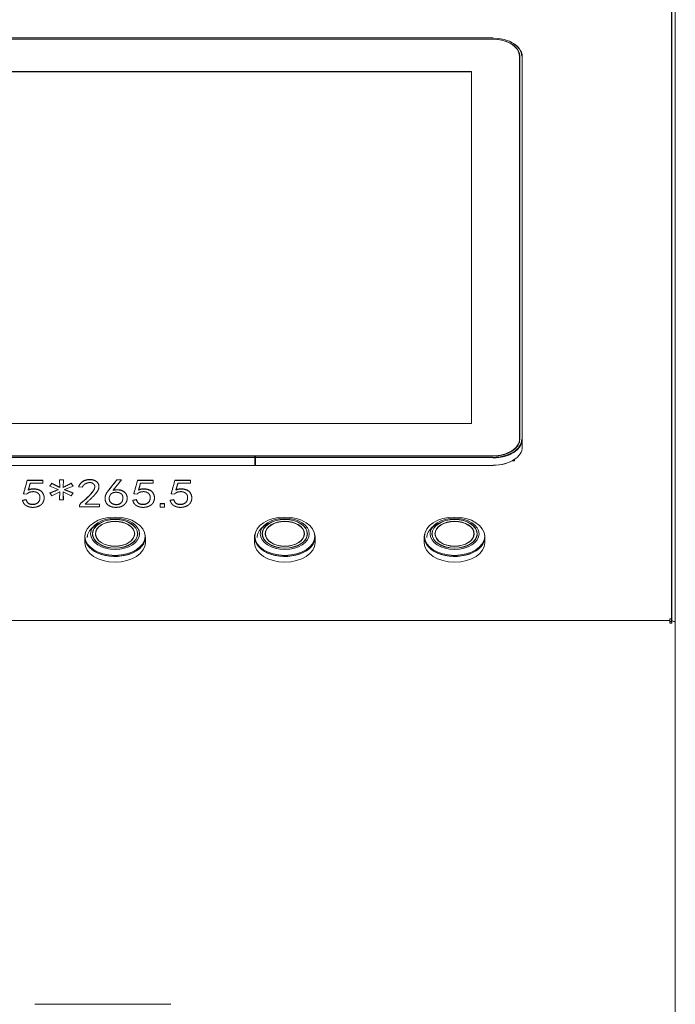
# Model space of a CAD drawing. Header units: millimetres. Extents: x 25069 to 61396, y 8621 to 21558.
# Tile 134 of 256: x 35810 to 36081, y 10104 to 10510. Entities that reach past the tile are written whole.
import ezdxf

# ---------------------------------------------------------------- set-up
doc = ezdxf.new("R2010")
doc.units = ezdxf.units.MM
doc.layers.add('200', color=7, linetype='Continuous', true_color=0xffffff)

msp = doc.modelspace()

# ---------------------------------------------------------------- linework, layer by layer
at = {"layer": '200', "color": 7, "linetype": 'Continuous', "lineweight": 18}
for p, q in [((36079.17, 10534.02), (36079.17, 10262.47)), ((36079.27, 10534.533), (36079.27, 10261.759)), ((36080.77, 10260.776), (36080.77, 10532.447)), ((36005.67, 10501.979), (35683.87, 10501.979)), ((36005.545, 10501.437), (35683.995, 10501.437)), ((36005.67, 10501.933), (36005.67, 10501.979)), ((36016.545, 10336.738), (36016.545, 10494.431)), ((36016.67, 10494.418), (36016.67, 10336.597)), ((36017.67, 10494.263), (36017.67, 10336.443)), ((35996.77, 10488.19), (35692.77, 10488.19)), ((35996.77, 10487.958), (35692.77, 10487.958)), ((35996.77, 10342.979), (35996.77, 10488.19)), ((35692.77, 10342.979), (35996.77, 10342.979)), ((36016.545, 10336.738), (36016.545, 10335.544)), ((36017.67, 10333.436), (36017.67, 10336.443)), ((35907.47, 10329.591), (35683.87, 10329.591)), ((35683.995, 10329.732), (36005.545, 10329.732)), ((35907.467, 10327.633), (35907.668, 10327.633)), ((35907.47, 10329.591), (35907.47, 10329.082)), ((35907.47, 10329.082), (35907.47, 10328.8)), ((35907.47, 10328.8), (35907.47, 10325.793)), ((35907.47, 10327.805), (35907.67, 10327.805)), ((35907.67, 10329.082), (35907.67, 10329.591)), ((36005.67, 10329.591), (35907.67, 10329.591)), ((35907.67, 10329.082), (35907.67, 10328.8)), ((35907.67, 10325.793), (35907.67, 10328.8)), ((36013.475, 10327.633), (36014.52, 10327.633)), ((36014.17, 10328.041), (36014.17, 10327.633)), ((36014.52, 10327.633), (36014.52, 10328.275)), ((35683.87, 10325.721), (35907.47, 10325.721)), ((35907.47, 10325.793), (35907.47, 10325.721)), ((35907.67, 10325.721), (35907.67, 10325.793)), ((35907.67, 10325.721), (36005.67, 10325.721)), ((35813.558, 10319.656), (35820.008, 10319.656)), ((35820.008, 10319.579), (35813.558, 10319.579)), ((35820.008, 10318.486), (35814.783, 10318.486)), ((35820.008, 10319.656), (35820.008, 10318.486)), ((35822.846, 10317.251), (35823.662, 10318.421)), ((35823.662, 10318.421), (35827.009, 10316.731)), ((35827.009, 10316.731), (35826.846, 10319.851)), ((35826.846, 10319.851), (35828.479, 10319.851)), ((35828.475, 10319.774), (35826.85, 10319.774)), ((35828.479, 10319.851), (35828.316, 10316.731)), ((35828.316, 10316.731), (35831.663, 10318.421)), ((35831.663, 10318.421), (35832.479, 10317.251)), ((35847.217, 10315.691), (35850.564, 10319.851)), ((35852.442, 10319.851), (35849.013, 10315.561)), ((35850.564, 10319.851), (35852.442, 10319.851)), ((35852.38, 10319.774), (35850.564, 10319.774)), ((35859.035, 10319.656), (35865.485, 10319.656)), ((35865.485, 10319.579), (35859.035, 10319.579)), ((35865.485, 10318.486), (35860.26, 10318.486)), ((35865.485, 10319.656), (35865.485, 10318.486)), ((35874.44, 10319.656), (35880.889, 10319.656)), ((35880.889, 10319.579), (35874.44, 10319.579)), ((35880.889, 10318.486), (35875.664, 10318.486)), ((35880.889, 10319.656), (35880.889, 10318.486)), ((35826.356, 10315.821), (35822.846, 10317.251)), ((35822.846, 10314.391), (35826.356, 10315.821)), ((35823.662, 10313.221), (35822.846, 10314.391)), ((35827.009, 10314.911), (35823.662, 10313.221)), ((35826.846, 10311.596), (35827.009, 10314.911)), ((35831.663, 10313.221), (35828.316, 10314.911)), ((35828.316, 10314.911), (35828.479, 10311.596)), ((35832.479, 10317.251), (35828.969, 10315.821)), ((35828.969, 10315.821), (35832.479, 10314.391)), ((35832.479, 10314.391), (35831.663, 10313.221)), ((35836.31, 10316.796), (35834.759, 10316.991)), ((35811.599, 10311.401), (35813.068, 10311.726)), ((35813.395, 10313.936), (35812.007, 10314.066)), ((35828.479, 10311.596), (35826.846, 10311.596)), ((35857.076, 10311.401), (35858.545, 10311.726)), ((35858.872, 10313.936), (35857.484, 10314.066)), ((35872.48, 10311.401), (35873.95, 10311.726)), ((35874.276, 10313.936), (35872.889, 10314.066)), ((35835.086, 10308.672), (35835.086, 10308.932)), ((35843.331, 10308.672), (35835.086, 10308.672)), ((35837.453, 10309.842), (35843.331, 10309.842)), ((35843.331, 10309.765), (35837.453, 10309.765)), ((35843.331, 10309.842), (35843.331, 10308.672)), ((35868.323, 10310.037), (35870.2, 10310.037)), ((35868.323, 10308.607), (35868.323, 10310.037)), ((35870.2, 10309.96), (35868.323, 10309.96)), ((35870.2, 10308.607), (35868.323, 10308.607)), ((35870.2, 10310.037), (35870.2, 10308.607)), ((35837.27, 10296.186), (35837.27, 10293.874)), ((35837.37, 10296.572), (35837.37, 10296.186)), ((35840.52, 10297.574), (35840.52, 10296.774)), ((35841.77, 10297.574), (35841.77, 10296.842)), ((35857.77, 10296.842), (35857.77, 10297.574)), ((35859.02, 10296.774), (35859.02, 10297.574)), ((35862.17, 10296.186), (35862.17, 10296.572)), ((35862.27, 10293.874), (35862.27, 10296.186)), ((35907.27, 10296.186), (35907.27, 10293.874)), ((35907.37, 10296.572), (35907.37, 10296.186)), ((35910.52, 10297.574), (35910.52, 10296.774)), ((35911.77, 10297.574), (35911.77, 10296.842)), ((35927.77, 10296.842), (35927.77, 10297.574)), ((35929.02, 10296.774), (35929.02, 10297.574)), ((35932.17, 10296.186), (35932.17, 10296.572)), ((35932.27, 10293.874), (35932.27, 10296.186)), ((35977.27, 10296.186), (35977.27, 10293.874)), ((35977.37, 10296.572), (35977.37, 10296.186)), ((35980.52, 10297.574), (35980.52, 10296.774)), ((35981.77, 10297.574), (35981.77, 10296.842)), ((35997.77, 10296.842), (35997.77, 10297.574)), ((35999.02, 10296.774), (35999.02, 10297.574)), ((36002.17, 10296.186), (36002.17, 10296.572)), ((36002.27, 10293.874), (36002.27, 10296.186)), ((36078.57, 10262.473), (36078.57, 10260.776)), ((36079.27, 10261.759), (36079.27, 10260.662)), ((36080.77, 9448.247), (36080.77, 10260.776)), ((35872.77, 10103.597), (35816.77, 10103.597))]:
    msp.add_line(p, q, dxfattribs=at)
at = {"layer": '200', "color": 7, "linetype": 'Continuous', "lineweight": 13}
for p, q in [((36017.67, 10494.266), (36017.67, 10336.445)), ((36016.545, 10336.725), (36016.545, 10335.042)), ((36017.67, 10333.436), (36017.67, 10336.429)), ((35683.87, 10328.954), (35907.47, 10328.954)), ((36005.67, 10328.954), (35907.67, 10328.954)), ((36078.57, 10261.813), (35610.97, 10261.813)), ((36080.77, 10260.78), (36080.77, 9448.247))]:
    msp.add_line(p, q, dxfattribs=at)
at = {"layer": '200', "color": 7, "linetype": 'Continuous', "lineweight": 18}
for centre, major_axis, ratio, start_param, end_param in [((36005.545, 10494.431), (-11, 0), 0.6368875, 3.1415927, 4.712389), ((36005.67, 10494.418), (-11.8, 0), 0.6368875, 3.1415927, 4.712389), ((36005.67, 10494.418), (11, 0), 0.6368875, 0, 1.4097161), ((36005.67, 10494.263), (12, 0), 0.6368875, 0, 0.9778452), ((36005.67, 10492.799), (11, 0), 0.6368875, 0, 0.1509192), ((36005.545, 10336.738), (-11, 0), 0.6368875, 1.5707963, 3.1415927), ((36005.67, 10336.597), (11, 0), 0.6368875, 4.712389, 6.2831853), ((36005.67, 10336.597), (-11.8, 0), 0.6368875, 1.5707963, 3.1415927), ((36005.67, 10336.443), (12, 0), 0.6368875, 4.712389, 6.2831853), ((36005.67, 10333.436), (-12, 0), 0.6368875, 1.5707963, 3.1415927), ((36005.67, 10333.282), (11.8, 0), 0.6368875, 4.712389, 5.5604471), ((35849.77, 10296.186), (-12.5, 0), 0.6368875, 0, 3.3315609), ((35849.77, 10296.186), (-12.5, 0), 0.6368875, 6.0933153, 6.2831853), ((35849.77, 10296.186), (12.4, 0), 0.6368875, 3.1415927, 6.2831853), ((35849.77, 10296.765), (-8.1, 0), 0.6368875, 6.1258986, 6.2046602), ((35849.77, 10296.765), (-8.1, 0), 0.6368875, 3.2201718, 3.2989334), ((35919.77, 10296.186), (-12.5, 0), 0.6368875, 0, 3.3315609), ((35919.77, 10296.186), (-12.5, 0), 0.6368875, 6.0933153, 6.2831853), ((35919.77, 10296.186), (12.4, 0), 0.6368875, 3.1415927, 6.2831853), ((35919.77, 10296.765), (-8.1, 0), 0.6368875, 6.1258986, 6.2046602), ((35919.77, 10296.765), (-8.1, 0), 0.6368875, 3.2201718, 3.2989334), ((35989.77, 10296.186), (-12.5, 0), 0.6368875, 0, 3.3315609), ((35989.77, 10296.186), (-12.5, 0), 0.6368875, 6.0933153, 6.2831853), ((35989.77, 10296.186), (12.4, 0), 0.6368875, 3.1415927, 6.2831853), ((35989.77, 10296.765), (-8.1, 0), 0.6368875, 6.1258986, 6.2046602), ((35989.77, 10296.765), (-8.1, 0), 0.6368875, 3.2201718, 3.2989334), ((35849.77, 10293.874), (12.5, 0), 0.6368875, 3.1416659, 6.2831604), ((35919.77, 10293.874), (12.5, 0), 0.6368875, 3.1416659, 6.2831604), ((35989.77, 10293.874), (12.5, 0), 0.6368875, 3.1416659, 6.2831604), ((36078.57, 10260.776), (2.2, 0), 0.4709895, 0, 1.2469853)]:
    msp.add_ellipse(centre, major_axis=major_axis, ratio=ratio, start_param=start_param, end_param=end_param, dxfattribs=at)
for centre, major_axis in [((35849.77, 10296.572), (-12.4, 0)), ((35849.77, 10297.574), (-10.1, 0)), ((35849.77, 10297.574), (9.335, 0)), ((35849.77, 10297.574), (-9.25, 0)), ((35849.77, 10297.574), (8.1, 0)), ((35849.77, 10297.574), (-8, 0)), ((35919.77, 10296.572), (-12.4, 0)), ((35919.77, 10297.574), (-10.1, 0)), ((35919.77, 10297.574), (9.335, 0)), ((35919.77, 10297.574), (-9.25, 0)), ((35919.77, 10297.574), (8.1, 0)), ((35919.77, 10297.574), (-8, 0)), ((35989.77, 10296.572), (-12.4, 0)), ((35989.77, 10297.574), (-10.1, 0)), ((35989.77, 10297.574), (9.335, 0)), ((35989.77, 10297.574), (-9.25, 0)), ((35989.77, 10297.574), (8.1, 0)), ((35989.77, 10297.574), (-8, 0))]:
    msp.add_ellipse(centre, major_axis=major_axis, ratio=0.6368875, dxfattribs=at)
for points, degree in [([(35812.007, 10314.066), (35812.17, 10314.456), (35813.558, 10319.656)], 2), ([(35813.558, 10319.579), (35812.17, 10314.379), (35812.007, 10313.989)], 2), ([(35813.558, 10319.656), (35813.558, 10319.579)], 1), ([(35814.783, 10318.486), (35814.375, 10316.731), (35813.966, 10315.691)], 2), ([(35823.662, 10318.344), (35822.846, 10317.174)], 1), ([(35823.662, 10318.421), (35823.662, 10318.344)], 1), ([(35827.009, 10316.654), (35823.662, 10318.344)], 1), ([(35831.663, 10318.344), (35828.316, 10316.654)], 1), ([(35831.663, 10318.421), (35831.663, 10318.344)], 1), ([(35832.479, 10317.174), (35831.663, 10318.344)], 1), ([(35834.759, 10316.991), (35835.412, 10318.486), (35836.433, 10319.168)], 2), ([(35836.433, 10319.091), (35835.412, 10318.409), (35834.759, 10316.914)], 2), ([(35836.433, 10319.168), (35837.453, 10319.851), (35838.841, 10319.916)], 2), ([(35838.841, 10319.839), (35837.453, 10319.774), (35836.433, 10319.091)], 2), ([(35839.127, 10318.681), (35838.27, 10318.616), (35837.494, 10318.161)], 2), ([(35838.841, 10319.916), (35839.658, 10319.981), (35840.311, 10319.883)], 2), ([(35838.841, 10319.916), (35838.841, 10319.839)], 1), ([(35840.311, 10319.806), (35839.658, 10319.904), (35838.841, 10319.839)], 2), ([(35840.637, 10318.323), (35839.984, 10318.746), (35839.127, 10318.681)], 2), ([(35840.311, 10319.883), (35840.964, 10319.786), (35841.658, 10319.428)], 2), ([(35841.658, 10319.351), (35840.964, 10319.709), (35840.311, 10319.806)], 2), ([(35841.658, 10319.428), (35842.352, 10319.071), (35842.801, 10318.356)], 2), ([(35842.801, 10318.279), (35842.352, 10318.994), (35841.658, 10319.351)], 2), ([(35842.801, 10318.356), (35843.25, 10317.641), (35843.127, 10316.634)], 2), ([(35850.564, 10319.774), (35847.217, 10315.614)], 1), ([(35850.564, 10319.851), (35850.564, 10319.774)], 1), ([(35857.484, 10314.066), (35857.647, 10314.456), (35859.035, 10319.656)], 2), ([(35859.035, 10319.579), (35857.647, 10314.379), (35857.484, 10313.989)], 2), ([(35859.035, 10319.656), (35859.035, 10319.579)], 1), ([(35860.26, 10318.486), (35859.852, 10316.731), (35859.443, 10315.691)], 2), ([(35872.889, 10314.066), (35873.052, 10314.456), (35874.44, 10319.656)], 2), ([(35874.44, 10319.579), (35873.052, 10314.379), (35872.889, 10313.989)], 2), ([(35874.44, 10319.656), (35874.44, 10319.579)], 1), ([(35875.664, 10318.486), (35875.256, 10316.731), (35874.848, 10315.691)], 2), ([(35815.069, 10314.846), (35814.048, 10314.651), (35813.395, 10313.936)], 2), ([(35813.966, 10315.691), (35815.191, 10316.146), (35816.252, 10316.114)], 2), ([(35816.252, 10316.036), (35815.191, 10316.069), (35813.966, 10315.614)], 2), ([(35813.966, 10315.691), (35813.966, 10315.614)], 1), ([(35816.906, 10314.846), (35816.089, 10315.041), (35815.069, 10314.846)], 2), ([(35816.252, 10316.114), (35817.314, 10316.081), (35818.293, 10315.724)], 2), ([(35818.293, 10315.647), (35817.314, 10316.004), (35816.252, 10316.036)], 2), ([(35818.253, 10314.066), (35817.722, 10314.651), (35816.906, 10314.846)], 2), ([(35818.293, 10315.724), (35819.273, 10315.366), (35819.722, 10314.749)], 2), ([(35819.722, 10314.672), (35819.273, 10315.289), (35818.293, 10315.647)], 2), ([(35819.722, 10314.749), (35820.171, 10314.131), (35820.375, 10313.514)], 2), ([(35820.375, 10313.437), (35820.171, 10314.054), (35819.722, 10314.672)], 2), ([(35826.356, 10315.744), (35822.846, 10314.314)], 1), ([(35826.356, 10315.821), (35826.356, 10315.744)], 1), ([(35827.009, 10314.834), (35826.846, 10311.519)], 1), ([(35827.009, 10316.731), (35827.009, 10316.654)], 1), ([(35827.009, 10314.911), (35827.009, 10314.834)], 1), ([(35828.316, 10316.731), (35828.316, 10316.654)], 1), ([(35828.316, 10314.911), (35828.316, 10314.834)], 1), ([(35828.479, 10311.519), (35828.316, 10314.834)], 1), ([(35828.969, 10315.821), (35828.969, 10315.744)], 1), ([(35832.479, 10314.314), (35828.969, 10315.744)], 1), ([(35837.494, 10318.161), (35836.719, 10317.706), (35836.31, 10316.796)], 2), ([(35838.923, 10313.124), (35840.556, 10314.781), (35841.045, 10315.691)], 2), ([(35841.045, 10315.614), (35840.556, 10314.704), (35838.923, 10313.047)], 2), ([(35841.413, 10317.251), (35841.29, 10317.901), (35840.637, 10318.323)], 2), ([(35841.045, 10315.691), (35841.535, 10316.601), (35841.413, 10317.251)], 2), ([(35843.127, 10316.634), (35843.005, 10315.626), (35841.862, 10314.229)], 2), ([(35843.127, 10316.556), (35843.25, 10317.564), (35842.801, 10318.279)], 2), ([(35846.115, 10314.066), (35846.482, 10314.716), (35847.217, 10315.691)], 2), ([(35847.217, 10315.614), (35846.482, 10314.639), (35846.115, 10313.989)], 2), ([(35847.217, 10315.691), (35847.217, 10315.614)], 1), ([(35849.707, 10314.651), (35848.442, 10314.521), (35847.87, 10313.676)], 2), ([(35849.013, 10315.561), (35851.217, 10316.016), (35852.524, 10315.431)], 2), ([(35852.524, 10315.354), (35851.217, 10315.939), (35849.013, 10315.484)], 2), ([(35849.013, 10315.561), (35849.013, 10315.484)], 1), ([(35851.993, 10314.261), (35850.972, 10314.781), (35849.707, 10314.651)], 2), ([(35852.524, 10315.431), (35853.83, 10314.846), (35854.279, 10314.099)], 2), ([(35854.279, 10314.022), (35853.83, 10314.769), (35852.524, 10315.354)], 2), ([(35860.546, 10314.846), (35859.525, 10314.651), (35858.872, 10313.936)], 2), ([(35859.443, 10315.691), (35860.668, 10316.146), (35861.729, 10316.114)], 2), ([(35861.729, 10316.036), (35860.668, 10316.069), (35859.443, 10315.614)], 2), ([(35859.443, 10315.691), (35859.443, 10315.614)], 1), ([(35862.382, 10314.846), (35861.566, 10315.041), (35860.546, 10314.846)], 2), ([(35861.729, 10316.114), (35862.791, 10316.081), (35863.77, 10315.724)], 2), ([(35863.77, 10315.647), (35862.791, 10316.004), (35861.729, 10316.036)], 2), ([(35863.73, 10314.066), (35863.199, 10314.651), (35862.382, 10314.846)], 2), ([(35863.77, 10315.724), (35864.75, 10315.366), (35865.199, 10314.749)], 2), ([(35865.199, 10314.672), (35864.75, 10315.289), (35863.77, 10315.647)], 2), ([(35865.199, 10314.749), (35865.648, 10314.131), (35865.852, 10313.514)], 2), ([(35865.852, 10313.437), (35865.648, 10314.054), (35865.199, 10314.672)], 2), ([(35875.95, 10314.846), (35874.93, 10314.651), (35874.276, 10313.936)], 2), ([(35874.848, 10315.691), (35876.073, 10316.146), (35877.134, 10316.114)], 2), ([(35877.134, 10316.036), (35876.073, 10316.069), (35874.848, 10315.614)], 2), ([(35874.848, 10315.691), (35874.848, 10315.614)], 1), ([(35877.787, 10314.846), (35876.971, 10315.041), (35875.95, 10314.846)], 2), ([(35877.134, 10316.114), (35878.195, 10316.081), (35879.175, 10315.724)], 2), ([(35879.175, 10315.647), (35878.195, 10316.004), (35877.134, 10316.036)], 2), ([(35879.134, 10314.066), (35878.603, 10314.651), (35877.787, 10314.846)], 2), ([(35879.175, 10315.724), (35880.155, 10315.366), (35880.604, 10314.749)], 2), ([(35880.604, 10314.672), (35880.155, 10315.289), (35879.175, 10315.647)], 2), ([(35880.604, 10314.749), (35881.053, 10314.131), (35881.257, 10313.514)], 2), ([(35881.257, 10313.437), (35881.053, 10314.054), (35880.604, 10314.672)], 2), ([(35813.068, 10311.649), (35811.599, 10311.324)], 1), ([(35813.109, 10309.192), (35812.007, 10309.842), (35811.599, 10311.401)], 2), ([(35813.068, 10311.726), (35813.068, 10311.649)], 1), ([(35813.068, 10311.726), (35813.64, 10309.972), (35815.028, 10309.777)], 2), ([(35815.028, 10309.7), (35813.64, 10309.895), (35813.068, 10311.649)], 2), ([(35817.273, 10310.004), (35818.13, 10310.427), (35818.497, 10311.109)], 2), ([(35818.497, 10311.032), (35818.13, 10310.349), (35817.273, 10309.927)], 2), ([(35818.824, 10312.636), (35818.783, 10313.481), (35818.253, 10314.066)], 2), ([(35818.497, 10311.109), (35818.865, 10311.791), (35818.824, 10312.636)], 2), ([(35818.824, 10312.636), (35818.824, 10312.559)], 1), ([(35820.171, 10310.719), (35819.845, 10309.972), (35819.191, 10309.484)], 2), ([(35820.538, 10312.181), (35820.498, 10311.466), (35820.171, 10310.719)], 2), ([(35820.375, 10313.514), (35820.579, 10312.896), (35820.538, 10312.181)], 2), ([(35820.538, 10312.104), (35820.579, 10312.819), (35820.375, 10313.437)], 2), ([(35835.086, 10308.932), (35835.167, 10309.907), (35836.229, 10310.687)], 2), ([(35836.229, 10310.609), (35835.167, 10309.83), (35835.086, 10308.855)], 2), ([(35836.229, 10310.687), (35837.29, 10311.466), (35838.923, 10313.124)], 2), ([(35838.923, 10313.047), (35837.29, 10311.389), (35836.229, 10310.609)], 2), ([(35841.862, 10314.229), (35840.719, 10312.831), (35837.453, 10309.842)], 2), ([(35846.033, 10310.524), (35845.584, 10311.531), (35845.666, 10312.474)], 2), ([(35845.666, 10312.397), (35845.584, 10311.454), (35846.033, 10310.447)], 2), ([(35845.666, 10312.474), (35845.747, 10313.416), (35846.115, 10314.066)], 2), ([(35846.115, 10313.989), (35845.747, 10313.339), (35845.666, 10312.397)], 2), ([(35847.666, 10308.964), (35846.482, 10309.517), (35846.033, 10310.524)], 2), ([(35847.87, 10313.676), (35847.299, 10312.831), (35847.38, 10311.889)], 2), ([(35847.38, 10311.889), (35847.462, 10310.947), (35848.197, 10310.329)], 2), ([(35848.197, 10310.252), (35847.462, 10310.869), (35847.38, 10311.812)], 2), ([(35848.197, 10310.329), (35848.931, 10309.712), (35850.156, 10309.647)], 2), ([(35850.156, 10309.57), (35848.931, 10309.635), (35848.197, 10310.252)], 2), ([(35850.156, 10309.647), (35851.381, 10309.582), (35852.197, 10310.297)], 2), ([(35852.197, 10310.219), (35851.381, 10309.505), (35850.156, 10309.57)], 2), ([(35853.013, 10312.376), (35853.013, 10313.741), (35851.993, 10314.261)], 2), ([(35852.197, 10310.297), (35853.013, 10311.012), (35853.013, 10312.376)], 2), ([(35853.013, 10312.376), (35853.013, 10312.299)], 1), ([(35854.442, 10310.752), (35854.075, 10309.907), (35853.136, 10309.224)], 2), ([(35854.279, 10314.099), (35854.728, 10313.351), (35854.769, 10312.474)], 2), ([(35854.769, 10312.397), (35854.728, 10313.274), (35854.279, 10314.022)], 2), ([(35854.769, 10312.474), (35854.809, 10311.596), (35854.442, 10310.752)], 2), ([(35854.442, 10310.674), (35854.809, 10311.519), (35854.769, 10312.397)], 2), ([(35854.769, 10312.474), (35854.769, 10312.397)], 1), ([(35858.545, 10311.649), (35857.076, 10311.324)], 1), ([(35858.586, 10309.192), (35857.484, 10309.842), (35857.076, 10311.401)], 2), ([(35858.545, 10311.726), (35858.545, 10311.649)], 1), ([(35858.545, 10311.726), (35859.117, 10309.972), (35860.505, 10309.777)], 2), ([(35860.505, 10309.7), (35859.117, 10309.895), (35858.545, 10311.649)], 2), ([(35862.75, 10310.004), (35863.607, 10310.427), (35863.974, 10311.109)], 2), ([(35863.974, 10311.032), (35863.607, 10310.349), (35862.75, 10309.927)], 2), ([(35864.301, 10312.636), (35864.26, 10313.481), (35863.73, 10314.066)], 2), ([(35863.974, 10311.109), (35864.342, 10311.791), (35864.301, 10312.636)], 2), ([(35864.301, 10312.636), (35864.301, 10312.559)], 1), ([(35865.648, 10310.719), (35865.322, 10309.972), (35864.668, 10309.484)], 2), ([(35866.015, 10312.181), (35865.975, 10311.466), (35865.648, 10310.719)], 2), ([(35865.852, 10313.514), (35866.056, 10312.896), (35866.015, 10312.181)], 2), ([(35866.015, 10312.104), (35866.056, 10312.819), (35865.852, 10313.437)], 2), ([(35873.95, 10311.649), (35872.48, 10311.324)], 1), ([(35873.991, 10309.192), (35872.889, 10309.842), (35872.48, 10311.401)], 2), ([(35873.95, 10311.726), (35873.95, 10311.649)], 1), ([(35873.95, 10311.726), (35874.521, 10309.972), (35875.909, 10309.777)], 2), ([(35875.909, 10309.7), (35874.521, 10309.895), (35873.95, 10311.649)], 2), ([(35878.154, 10310.004), (35879.012, 10310.427), (35879.379, 10311.109)], 2), ([(35879.379, 10311.032), (35879.012, 10310.349), (35878.154, 10309.927)], 2), ([(35879.705, 10312.636), (35879.665, 10313.481), (35879.134, 10314.066)], 2), ([(35879.379, 10311.109), (35879.746, 10311.791), (35879.705, 10312.636)], 2), ([(35879.705, 10312.636), (35879.705, 10312.559)], 1), ([(35881.053, 10310.719), (35880.726, 10309.972), (35880.073, 10309.484)], 2), ([(35881.42, 10312.181), (35881.379, 10311.466), (35881.053, 10310.719)], 2), ([(35881.257, 10313.514), (35881.461, 10312.896), (35881.42, 10312.181)], 2), ([(35881.42, 10312.104), (35881.461, 10312.819), (35881.257, 10313.437)], 2), ([(35815.436, 10308.477), (35814.211, 10308.542), (35813.109, 10309.192)], 2), ([(35815.028, 10309.777), (35816.416, 10309.582), (35817.273, 10310.004)], 2), ([(35817.273, 10309.927), (35816.416, 10309.505), (35815.028, 10309.7)], 2), ([(35817.599, 10308.704), (35816.661, 10308.412), (35815.436, 10308.477)], 2), ([(35819.191, 10309.484), (35818.538, 10308.997), (35817.599, 10308.704)], 2), ([(35837.453, 10309.842), (35837.453, 10309.765)], 1), ([(35850.523, 10308.477), (35848.85, 10308.412), (35847.666, 10308.964)], 2), ([(35853.136, 10309.224), (35852.197, 10308.542), (35850.523, 10308.477)], 2), ([(35860.913, 10308.477), (35859.688, 10308.542), (35858.586, 10309.192)], 2), ([(35860.505, 10309.777), (35861.893, 10309.582), (35862.75, 10310.004)], 2), ([(35862.75, 10309.927), (35861.893, 10309.505), (35860.505, 10309.7)], 2), ([(35863.076, 10308.704), (35862.138, 10308.412), (35860.913, 10308.477)], 2), ([(35864.668, 10309.484), (35864.015, 10308.997), (35863.076, 10308.704)], 2), ([(35876.317, 10308.477), (35875.093, 10308.542), (35873.991, 10309.192)], 2), ([(35875.909, 10309.777), (35877.297, 10309.582), (35878.154, 10310.004)], 2), ([(35878.154, 10309.927), (35877.297, 10309.505), (35875.909, 10309.7)], 2), ([(35878.481, 10308.704), (35877.542, 10308.412), (35876.317, 10308.477)], 2), ([(35880.073, 10309.484), (35879.42, 10308.997), (35878.481, 10308.704)], 2)]:
    msp.add_open_spline(points, degree=degree, dxfattribs=at)
for points, knots in [([(35844.331, 10302.276), (35843.21, 10301.903), (35841.936, 10301.286), (35840.907, 10300.528), (35840.517, 10300.214), (35840.333, 10300.052), (35839.814, 10299.551), (35838.912, 10298.494), (35838.446, 10297.315), (35838.33, 10296.346), (35838.32, 10296.172), (35838.32, 10295.997)], [0, 0, 0, 0, 0.3107037, 0.3883797, 0.3883797, 0.4660556, 0.4660556, 0.6214075, 0.9321112, 0.9321112, 1, 1, 1, 1]), ([(35914.331, 10302.276), (35913.21, 10301.903), (35911.936, 10301.286), (35910.907, 10300.528), (35910.517, 10300.214), (35910.333, 10300.052), (35909.814, 10299.551), (35908.912, 10298.494), (35908.446, 10297.315), (35908.33, 10296.346), (35908.32, 10296.172), (35908.32, 10295.997)], [0, 0, 0, 0, 0.3107037, 0.3883797, 0.3883797, 0.4660556, 0.4660556, 0.6214075, 0.9321112, 0.9321112, 1, 1, 1, 1]), ([(35984.331, 10302.276), (35983.21, 10301.903), (35981.936, 10301.286), (35980.907, 10300.528), (35980.517, 10300.214), (35980.333, 10300.052), (35979.814, 10299.551), (35978.912, 10298.494), (35978.446, 10297.315), (35978.33, 10296.346), (35978.32, 10296.172), (35978.32, 10295.997)], [0, 0, 0, 0, 0.3107037, 0.3883797, 0.3883797, 0.4660556, 0.4660556, 0.6214075, 0.9321112, 0.9321112, 1, 1, 1, 1]), ([(36078.57, 10262.473), (36078.671, 10262.483), (36078.771, 10262.488), (36078.923, 10262.487), (36078.973, 10262.486), (36079.072, 10262.48), (36079.121, 10262.476), (36079.17, 10262.47)], [0, 0, 0, 0, 0.5, 0.5, 0.75, 0.75, 1, 1, 1, 1]), ([(36079.17, 10261.285), (36079.17, 10261.319), (36079.17, 10261.357), (36079.17, 10261.418), (36079.17, 10261.439), (36079.17, 10261.483), (36079.17, 10261.505), (36079.17, 10261.574), (36079.17, 10261.622), (36079.17, 10261.721), (36079.17, 10261.772), (36079.17, 10261.875), (36079.17, 10261.928), (36079.17, 10262.034), (36079.17, 10262.088), (36079.17, 10262.25), (36079.17, 10262.36), (36079.17, 10262.47)], [0, 0, 0, 0, 0.125, 0.125, 0.1875, 0.1875, 0.25, 0.25, 0.375, 0.375, 0.5, 0.5, 0.625, 0.625, 0.75, 0.75, 1, 1, 1, 1]), ([(36079.17, 10261.285), (36079.155, 10261.295), (36079.138, 10261.305), (36079.11, 10261.317), (36079.101, 10261.321), (36079.08, 10261.329), (36079.07, 10261.333), (36079.016, 10261.349), (36078.968, 10261.358), (36078.903, 10261.362), (36078.889, 10261.363), (36078.862, 10261.363), (36078.848, 10261.363), (36078.806, 10261.362), (36078.749, 10261.357), (36078.69, 10261.347), (36078.646, 10261.337), (36078.631, 10261.334), (36078.601, 10261.325), (36078.586, 10261.321), (36078.57, 10261.316)], [0, 0, 0, 0, 0.125, 0.125, 0.1875, 0.1875, 0.25, 0.25, 0.5, 0.5, 0.5625, 0.5625, 0.625, 0.625, 0.75, 0.875, 0.875, 0.9375, 0.9375, 1, 1, 1, 1]), ([(36078.57, 10260.776), (36078.69, 10260.757), (36078.808, 10260.738), (36079.041, 10260.701), (36079.157, 10260.682), (36079.27, 10260.662)], [0, 0, 0, 0, 0.5, 0.5, 1, 1, 1, 1])]:
    msp.add_open_spline(points, degree=3, knots=knots, dxfattribs=at)

doc.saveas('drawing.dxf')
